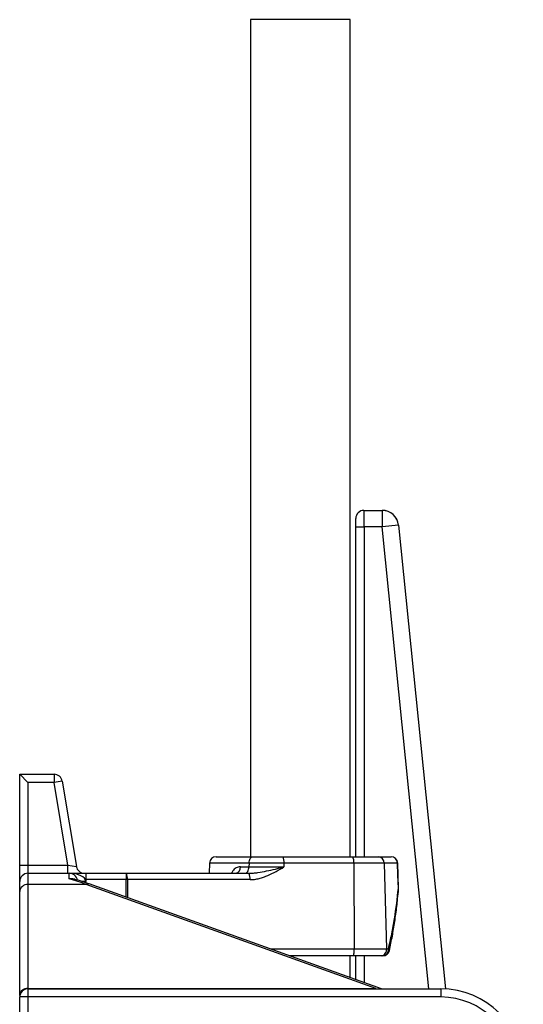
# Model space of a CAD drawing. Header units: millimetres. Extents: x 1605 to 5384, y 782 to 6178.
# Tile 20 of 26: x 3794 to 4404, y 2043 to 3237. Entities that reach past the tile are written whole.
import ezdxf

# ---------------------------------------------------------------- set-up
doc = ezdxf.new("R2010")
doc.units = ezdxf.units.MM
doc.header["$LTSCALE"] = 2

msp = doc.modelspace()

# ---------------------------------------------------------------- linework, layer by layer
at = {"color": 7, "linetype": 'Continuous', "lineweight": 25}
for p, q in [((4073.7, 3236.8), (4073.7, 2221.9)), ((4194.3, 3236.8), (4073.7, 3236.8)), ((4194.3, 2221.9), (4194.3, 3236.8)), ((4211, 2641.9), (4232.9, 2641.9)), ((4211, 2641.9), (4211, 2641.9)), ((4211, 2641.9), (4232.9, 2641.9)), ((4232.9, 2641.9), (4232.9, 2621.9)), ((4232.9, 2641.9), (4232.9, 2641.9)), ((4201, 2631.9), (4201, 2631.9)), ((4201, 2221.9), (4201, 2631.9)), ((4201.1, 2621.9), (4211.1, 2621.9)), ((4232.9, 2621.9), (4211.1, 2621.9)), ((4252.8, 2623.9), (4232.9, 2621.9)), ((4252.8, 2623.9), (4252.8, 2623.9)), ((4252.8, 2623.9), (4309.7, 2061.8)), ((3794, 2321.9), (3804, 2311.9)), ((3794, 2211.9), (3794, 2321.9)), ((3794, 2321.9), (3835.5, 2321.9)), ((3835.5, 2321.9), (3835.5, 2311.9)), ((3804, 2311.9), (3804, 2211.9)), ((3835.5, 2311.9), (3804, 2311.9)), ((3845.4, 2313.6), (3835.5, 2311.9)), ((3852.2, 2211.9), (3835.5, 2311.9)), ((3845.4, 2313.6), (3862.6, 2210.3)), ((4031.9, 2221.9), (4076.5, 2221.9)), ((4076.5, 2221.9), (4112.7, 2221.9)), ((4112.7, 2221.9), (4197.3, 2221.9)), ((4197.3, 2221.9), (4228.7, 2221.9)), ((4228.7, 2221.9), (4243.8, 2221.9)), ((3794, 2211.9), (3804, 2211.9)), ((3794, 2191.9), (3794, 2211.9)), ((3804, 2211.9), (3804, 2201.9)), ((3804, 2211.9), (3852.2, 2211.9)), ((3852.2, 2201.9), (3852.2, 2211.9)), ((3852.2, 2211.9), (3862.6, 2210.3)), ((4023.9, 2214.2), (4023.5, 2201.9)), ((4061.4, 2209.6), (4071.7, 2209.6)), ((4071.8, 2214.2), (4071.7, 2209.6)), ((4071.7, 2209.6), (4114.1, 2209.6)), ((4114.1, 2214.2), (4071.8, 2214.2)), ((4114.1, 2214.2), (4114.1, 2209.6)), ((4198.6, 2214.2), (4114.1, 2214.2)), ((4198.6, 2214.2), (4199.2, 2110.2)), ((4235.3, 2214.2), (4198.6, 2214.2)), ((4235.3, 2214.2), (4238.3, 2110.2)), ((4251.5, 2214.2), (4235.3, 2214.2)), ((4252.9, 2183.8), (4251.8, 2214.2)), ((3804, 2201.9), (3804, 2188.3)), ((3804, 2201.9), (3854, 2201.9)), ((3854, 2195.1), (3854, 2201.9)), ((3854, 2201.9), (3874, 2201.9)), ((3874, 2201.9), (3874, 2191.9)), ((3874, 2201.9), (3923, 2201.9)), ((3923, 2201.9), (3923, 2194.2)), ((3923, 2201.9), (4071.6, 2201.9)), ((3794, 2179.7), (3794, 2191.9)), ((3804, 2188.3), (3804, 2062.4)), ((3874.6, 2188.3), (3804, 2188.3)), ((3923, 2194.2), (3874, 2194.2)), ((3874, 2190.5), (3874, 2191.9)), ((4225.3, 2062.4), (3874.6, 2188.3)), ((4232.2, 2061.9), (3878, 2189.1)), ((4073, 2194.2), (3924.4, 2194.2)), ((3794, 2053.8), (3794, 2179.7)), ((4197.9, 2101.9), (4120.8, 2101.9)), ((4194.3, 2075.6), (4194.3, 2101.9)), ((4231.7, 2101.9), (4197.9, 2101.9)), ((4199.2, 2110.2), (4238.3, 2110.2)), ((4201, 2073.1), (4201, 2101.9)), ((4233.9, 2101.9), (4231.7, 2101.9)), ((4238.3, 2110.2), (4240.6, 2110.2)), ((3794, 2053.8), (3794, 2051.9)), ((3804, 2062.4), (4225.3, 2062.4)), ((3804, 2061.9), (3804, 2051.9)), ((3804, 2061.9), (4304, 2061.9)), ((4304, 2061.9), (4304, 2051.9)), ((3804, 2051.9), (3794, 2051.9)), ((3794, 1763.1), (3794, 2051.9)), ((3804, 2051.9), (3804, 1763.1)), ((4304, 2051.9), (3804, 2051.9))]:
    msp.add_line(p, q, dxfattribs=at)
at = {"color": 8, "linetype": 'Continuous', "lineweight": 25}
for p, q in [((4201.1, 2221.9), (4201.1, 2621.9)), ((4211.1, 2621.9), (4211.1, 2221.9)), ((4289.6, 2061.9), (4232.9, 2621.9)), ((4252.8, 2623.9), (4309.7, 2061.8)), ((4071.8, 2214.2), (4023.9, 2214.2)), ((4251.8, 2214.2), (4251.5, 2214.2)), ((3874, 2191.9), (3869.2, 2191.9)), ((3923.1, 2172.9), (3923, 2194.2)), ((3924.4, 2194.2), (3924.4, 2172.4)), ((4252.9, 2183.8), (4252.6, 2183.8)), ((4097.7, 2110.2), (4199.2, 2110.2)), ((4201.1, 2073.1), (4201.1, 2101.9)), ((4211.1, 2101.9), (4211.1, 2069.5)), ((3804, 2061.9), (3804, 2062.4)), ((4225.3, 2061.9), (4225.3, 2062.4)), ((4225.3, 2062.4), (4228.5, 2061.9))]:
    msp.add_line(p, q, dxfattribs=at)
at = {"color": 7, "linetype": 'Continuous', "lineweight": 25, "flags": 128}
for points in [[(4071.8, 2214.2), (4071.9, 2215.7), (4072.2, 2217.2), (4072.6, 2218.5), (4073.2, 2219.7), (4073.9, 2220.6), (4074.7, 2221.3), (4075.6, 2221.8), (4076.5, 2221.9)], [(4067, 2201.9), (4067.9, 2202.1), (4068.7, 2202.5), (4069.5, 2203.2), (4070.2, 2204.2), (4070.8, 2205.3), (4071.3, 2206.7), (4071.5, 2208.1), (4071.7, 2209.6)], [(4252.6, 2183.8), (4252, 2199.8), (4251.5, 2214.2)], [(4197.9, 2101.9), (4198.1, 2102.1), (4198.4, 2102.6), (4198.6, 2103.3), (4198.8, 2104.4), (4199, 2105.6), (4199.1, 2107.1), (4199.2, 2108.6), (4199.2, 2110.2)]]:
    msp.add_lwpolyline(points, dxfattribs=at)
at = {"color": 8, "linetype": 'Continuous', "lineweight": 25, "flags": 128}
msp.add_lwpolyline([(4252.9, 2182.9), (4252.9, 2183.1), (4252.6, 2183.8)], dxfattribs=at)
at = {"color": 7, "linetype": 'Continuous', "lineweight": 25}
for centre, radius, start, end in [((4211, 2631.9), 10, 90.0204, 179.9796), ((4232.9, 2621.9), 20, 5.8012, 89.982), ((3835.5, 2311.9), 10, 9.4623, 90), ((4031.9, 2213.9), 8, 90, 178), ((4101.6, 2216), 12.6, 351.6497, 27.9618), ((4186.1, 2216), 12.6, 351.6497, 27.9618), ((4228, 2214.6), 7.33, 356.6695, 84.0817), ((4243.8, 2213.9), 8, 2.0817, 90), ((4243.6, 2214.1), 7.83, 0.8219, 88.8819), ((3872.4, 2211.9), 10, 189.4623, 270), ((4054.4, 2208.7), 6.99, 282.6374, 7.3603), ((3804, 2191.9), 10, 90, 180), ((3854, 2191.9), 10, 9.8498, 90), ((3911.9, 2196), 12.6, 351.6497, 27.9618), ((4060.5, 2196), 12.6, 351.6497, 27.9618), ((3803.3, 2178.9), 9.39, 86.1258, 175.5137), ((3923.7, 1967.8), 226.4, 89.8311, 90.1689), ((4244.9, 2183.5), 8, 0, 2.08), ((4244.9, 2183.5), 8, 355.307, 0), ((4230.9, 2109.3), 7.45, 276.4025, 6.7699), ((4233.2, 2109.4), 7.5, 275.5878, 6.2645), ((4233.9, 2109.9), 8, 270, 347.3092), ((3803.3, 2053), 9.39, 86.1258, 175.5137), ((3804, 2051.9), 10, 90, 180), ((4304, 1961.9), 100, 0, 90), ((4304, 1961.9), 90, 0, 90)]:
    msp.add_arc(centre, radius, start, end, dxfattribs=at)
at = {"color": 8, "linetype": 'Continuous', "lineweight": 25}
for centre, radius, start, end in [((3877, 2185.6), 3.61, 74.2, 131.6111), ((4239.6, 2108.3), 2.12, 355.0246, 60.9569)]:
    msp.add_arc(centre, radius, start, end, dxfattribs=at)
at = {"color": 7, "linetype": 'Continuous', "lineweight": 25}
for centre, major_axis, ratio, start_param, end_param in [((4211, 2631.9), (-7.07, 7.07), 0.999695, 5.497939, 7.068431), ((4211, 2621.9), (0, 20), 0.008728, 4.712389, 6.265732), ((4232.9, 2621.9), (13.4, 14.8), 0.999723, 5.548393, 7.017978), ((4201, 2621.9), (0, 10), 0.017455, 4.712389, 6.265732), ((3854, 2191.9), (20, 0), 0.5, 0, 1.570796), ((3800.9, 2101.9), (146.2, 0), 0.683761, 1.042722, 1.199873)]:
    msp.add_ellipse(centre, major_axis=major_axis, ratio=ratio, start_param=start_param, end_param=end_param, dxfattribs=at)
at = {"color": 8, "linetype": 'Continuous', "lineweight": 25}
for points, knots in [([(4061.4, 2209.6), (4060.4, 2209.6), (4058.6, 2209.5), (4056.1, 2208.5), (4053.9, 2206.9), (4051.9, 2204.9), (4051, 2202.9), (4050.6, 2201.9)], [0, 0, 0, 0, 0.209329, 0.418483, 0.613805, 0.808958, 1, 1, 1, 1]), ([(3854, 2195.1), (3854, 2195.1), (3854.9, 2195.5), (3857, 2195.9), (3859.8, 2195.7), (3861.1, 2194.6), (3861.5, 2194.2)], [0, 0, 0, 0, 0.003648, 0.318903, 0.783975, 1, 1, 1, 1]), ([(3859.8, 2194.4), (3859.2, 2194.7), (3857.4, 2195.3), (3855.3, 2195.2), (3854, 2195.1), (3854, 2195.1)], [0, 0, 0, 0, 0.331909, 0.990413, 1, 1, 1, 1])]:
    msp.add_open_spline(points, degree=3, knots=knots, dxfattribs=at)
at = {"color": 7, "linetype": 'Continuous', "lineweight": 25}
for points, knots in [([(4071.6, 2201.9), (4073.4, 2201.9), (4075.2, 2202), (4078.8, 2202.3), (4080.6, 2202.5), (4086, 2203.3), (4089.5, 2204), (4096.6, 2205.4), (4100.1, 2206.2), (4105.4, 2207.5), (4107.1, 2207.9), (4109.7, 2208.6), (4110.6, 2208.8), (4112.4, 2209.2), (4113.2, 2209.4), (4114.1, 2209.6)], [0, 0, 0, 0, 0.125, 0.125, 0.25, 0.25, 0.5, 0.5, 0.75, 0.75, 0.875, 0.875, 0.9375, 0.9375, 1, 1, 1, 1]), ([(4073, 2194.2), (4074.9, 2194.2), (4076.7, 2194.3), (4080.4, 2194.8), (4082.2, 2195.2), (4085.8, 2196.1), (4087.6, 2196.7), (4091.1, 2197.9), (4092.8, 2198.6), (4097.9, 2200.7), (4101.2, 2202.4), (4107.7, 2205.9), (4110.9, 2207.8), (4114.1, 2209.6)], [0, 0, 0, 0, 0.125, 0.125, 0.25, 0.25, 0.375, 0.375, 0.5, 0.5, 0.75, 0.75, 1, 1, 1, 1]), ([(3878, 2189.1), (3876.2, 2189.7), (3870.9, 2191.5), (3864.9, 2193.4), (3860.6, 2194.4), (3859.9, 2194.6)], [0, 0, 0, 0, 0.295075, 0.883642, 1, 1, 1, 1]), ([(4240.6, 2110.2), (4242.1, 2116.3), (4243.4, 2122.4), (4245.9, 2134.6), (4247, 2140.7), (4249.9, 2159.1), (4251.5, 2171.4), (4252.6, 2183.8)], [0, 0, 0, 0, 0.25, 0.25, 0.5, 0.5, 1, 1, 1, 1]), ([(4241.7, 2108.2), (4242.3, 2111.1), (4244.3, 2119.9), (4247, 2134.6), (4249.7, 2152.6), (4251.6, 2168.7), (4252.5, 2178.9), (4252.9, 2182.9)], [0, 0, 0, 0, 0.120935, 0.353554, 0.593938, 0.842556, 1, 1, 1, 1])]:
    msp.add_open_spline(points, degree=3, knots=knots, dxfattribs=at)

doc.saveas('drawing.dxf')
